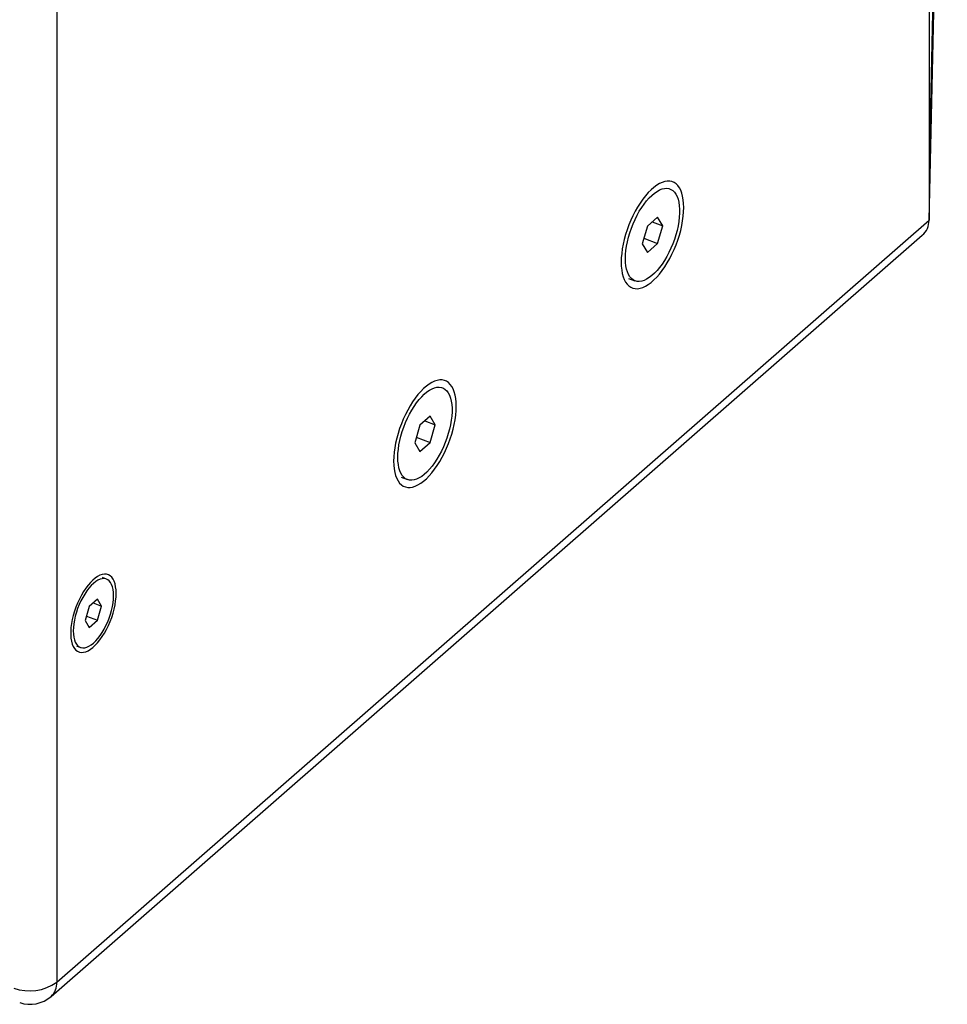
# Model space of a CAD drawing. Header units: millimetres. Extents: x 26293 to 29282, y 1612 to 3704.
# Tile 18 of 54: x 28861 to 29036, y 2437 to 2623. Entities that reach past the tile are written whole.
import ezdxf

# ---------------------------------------------------------------- set-up
doc = ezdxf.new("R2010")
doc.units = ezdxf.units.MM
doc.layers.add('1', color=7, linetype='Continuous')

msp = doc.modelspace()

# ---------------------------------------------------------------- linework, layer by layer
at = {"layer": '1'}
for p, q in [((29032.81, 3309.142), (29032.81, 2594.832)), ((28868.43, 3165.584), (28868.43, 2451.274)), ((29036.247, 2746.598), (29032.81, 2594.832)), ((29032.809, 2584.82), (29036.246, 2736.585)), ((29032.81, 2584.911), (29036.247, 2736.677)), ((29032.81, 2594.832), (29032.81, 2584.911)), ((28868.43, 2441.353), (29032.81, 2584.911)), ((28979.719, 2583.784), (28978.752, 2580.459)), ((28981.653, 2585.473), (28979.719, 2583.784)), ((28980.643, 2584.592), (28982.62, 2583.838)), ((28982.62, 2583.838), (28981.653, 2585.473)), ((28981.653, 2580.513), (28982.62, 2583.838)), ((28867.359, 2438.711), (29031.531, 2582.088)), ((28978.752, 2580.459), (28979.719, 2578.824)), ((28979.055, 2581.504), (28981.653, 2580.513)), ((28979.719, 2578.824), (28981.653, 2580.513)), ((28976.189, 2573.955), (28977.385, 2573.498)), ((28938.773, 2548.025), (28936.839, 2546.336)), ((28937.764, 2547.144), (28939.74, 2546.39)), ((28939.74, 2546.39), (28938.773, 2548.025)), ((28936.839, 2546.336), (28935.872, 2543.011)), ((28938.773, 2543.065), (28939.74, 2546.39)), ((28935.872, 2543.011), (28936.839, 2541.376)), ((28936.176, 2544.056), (28938.773, 2543.065)), ((28936.839, 2541.376), (28938.773, 2543.065)), ((28933.309, 2536.507), (28934.505, 2536.05)), ((28877.785, 2517.308), (28877.045, 2517.59)), ((28876.103, 2513.532), (28874.555, 2512.18)), ((28876.876, 2512.223), (28876.103, 2513.532)), ((28874.555, 2512.18), (28873.782, 2509.52)), ((28875.295, 2512.826), (28876.876, 2512.223)), ((28876.103, 2509.563), (28876.876, 2512.223)), ((28873.782, 2509.52), (28874.555, 2508.212)), ((28874.025, 2510.356), (28876.103, 2509.563)), ((28874.555, 2508.212), (28876.103, 2509.563)), ((28872.133, 2504.718), (28872.873, 2504.435)), ((28868.43, 2451.274), (28868.43, 2441.353))]:
    msp.add_line(p, q, dxfattribs=at)
at = {"layer": '1', "flags": 128}
for points in [[(28986.582, 2587.298), (28986.558, 2588.059), (28986.487, 2588.774), (28986.369, 2589.435), (28986.206, 2590.037), (28985.998, 2590.576), (28985.747, 2591.046), (28985.456, 2591.446), (28985.126, 2591.77), (28984.76, 2592.017), (28984.362, 2592.185), (28983.934, 2592.271), (28983.48, 2592.276), (28983.003, 2592.2), (28982.508, 2592.043), (28981.998, 2591.806), (28981.477, 2591.491), (28980.95, 2591.101), (28980.421, 2590.639), (28979.894, 2590.109), (28979.374, 2589.514), (28978.864, 2588.86), (28978.368, 2588.153), (28977.892, 2587.396), (28977.438, 2586.598), (28977.01, 2585.764), (28976.611, 2584.9), (28976.246, 2584.015), (28975.916, 2583.114), (28975.624, 2582.206), (28975.374, 2581.297), (28975.166, 2580.395), (28975.002, 2579.507), (28974.884, 2578.641), (28974.813, 2577.803), (28974.79, 2576.999), (28974.813, 2576.237), (28974.884, 2575.523), (28975.002, 2574.862), (28975.166, 2574.26), (28975.374, 2573.721), (28975.624, 2573.25), (28975.916, 2572.851), (28976.246, 2572.527), (28976.611, 2572.28), (28977.01, 2572.112), (28977.438, 2572.026), (28977.892, 2572.02), (28978.368, 2572.097), (28978.864, 2572.254), (28979.374, 2572.491), (28979.894, 2572.806), (28980.421, 2573.196), (28980.95, 2573.658), (28981.477, 2574.188), (28981.998, 2574.783), (28982.508, 2575.436), (28983.003, 2576.144), (28983.48, 2576.9), (28983.934, 2577.699), (28984.362, 2578.533), (28984.76, 2579.396), (28985.126, 2580.282), (28985.456, 2581.182), (28985.747, 2582.091), (28985.998, 2583), (28986.206, 2583.902), (28986.369, 2584.789), (28986.487, 2585.656), (28986.558, 2586.494), (28986.582, 2587.298)], [(28975.58, 2577.69), (28975.604, 2578.44), (28975.675, 2579.225), (28975.794, 2580.038), (28975.957, 2580.87), (28976.165, 2581.714), (28976.415, 2582.562), (28976.705, 2583.406), (28977.032, 2584.238), (28977.394, 2585.051), (28977.786, 2585.837), (28978.205, 2586.589), (28978.647, 2587.299), (28979.108, 2587.96), (28979.584, 2588.568), (28980.07, 2589.116), (28980.562, 2589.598), (28981.055, 2590.011), (28981.545, 2590.351), (28982.027, 2590.614), (28982.496, 2590.798), (28982.948, 2590.901), (28983.379, 2590.923), (28983.785, 2590.862), (28984.162, 2590.721), (28984.507, 2590.499), (28984.816, 2590.199), (28985.086, 2589.824), (28985.316, 2589.378), (28985.502, 2588.863), (28985.643, 2588.287), (28985.737, 2587.653), (28985.785, 2586.967), (28985.785, 2586.237), (28985.737, 2585.468), (28985.643, 2584.668), (28985.502, 2583.845), (28985.316, 2583.006), (28985.086, 2582.159), (28984.816, 2581.312), (28984.507, 2580.473), (28984.162, 2579.649), (28983.785, 2578.849), (28983.379, 2578.079), (28982.948, 2577.348), (28982.496, 2576.661), (28982.027, 2576.025), (28981.545, 2575.447), (28981.055, 2574.931), (28980.562, 2574.483), (28980.07, 2574.106), (28979.584, 2573.805), (28979.108, 2573.581), (28978.647, 2573.437), (28978.205, 2573.375), (28977.786, 2573.394), (28977.394, 2573.495), (28977.032, 2573.677), (28976.705, 2573.938), (28976.415, 2574.276), (28976.165, 2574.687), (28975.957, 2575.168), (28975.794, 2575.714), (28975.675, 2576.32), (28975.604, 2576.981), (28975.58, 2577.69)], [(28943.702, 2549.85), (28943.678, 2550.611), (28943.607, 2551.326), (28943.49, 2551.987), (28943.326, 2552.589), (28943.118, 2553.128), (28942.868, 2553.598), (28942.576, 2553.998), (28942.246, 2554.322), (28941.881, 2554.569), (28941.482, 2554.737), (28941.054, 2554.823), (28940.6, 2554.828), (28940.123, 2554.752), (28939.628, 2554.595), (28939.118, 2554.358), (28938.598, 2554.043), (28938.071, 2553.653), (28937.542, 2553.191), (28937.015, 2552.661), (28936.494, 2552.066), (28935.984, 2551.412), (28935.489, 2550.705), (28935.012, 2549.948), (28934.558, 2549.15), (28934.13, 2548.316), (28933.732, 2547.452), (28933.366, 2546.567), (28933.036, 2545.666), (28932.745, 2544.758), (28932.494, 2543.849), (28932.286, 2542.947), (28932.123, 2542.059), (28932.005, 2541.193), (28931.934, 2540.355), (28931.91, 2539.551), (28931.934, 2538.789), (28932.005, 2538.075), (28932.123, 2537.414), (28932.286, 2536.812), (28932.494, 2536.273), (28932.745, 2535.802), (28933.036, 2535.403), (28933.366, 2535.079), (28933.732, 2534.832), (28934.13, 2534.664), (28934.558, 2534.578), (28935.012, 2534.572), (28935.489, 2534.649), (28935.984, 2534.806), (28936.494, 2535.043), (28937.015, 2535.358), (28937.542, 2535.748), (28938.071, 2536.21), (28938.598, 2536.74), (28939.118, 2537.335), (28939.628, 2537.988), (28940.123, 2538.696), (28940.6, 2539.452), (28941.054, 2540.251), (28941.482, 2541.085), (28941.881, 2541.948), (28942.246, 2542.834), (28942.576, 2543.734), (28942.868, 2544.643), (28943.118, 2545.552), (28943.326, 2546.454), (28943.49, 2547.341), (28943.607, 2548.208), (28943.678, 2549.046), (28943.702, 2549.85)], [(28932.701, 2540.242), (28932.725, 2540.992), (28932.796, 2541.777), (28932.914, 2542.59), (28933.078, 2543.422), (28933.286, 2544.266), (28933.536, 2545.114), (28933.826, 2545.958), (28934.153, 2546.79), (28934.514, 2547.603), (28934.906, 2548.389), (28935.325, 2549.141), (28935.767, 2549.851), (28936.229, 2550.512), (28936.705, 2551.12), (28937.191, 2551.668), (28937.683, 2552.15), (28938.176, 2552.563), (28938.666, 2552.903), (28939.147, 2553.166), (28939.617, 2553.35), (28940.069, 2553.453), (28940.5, 2553.475), (28940.906, 2553.414), (28941.283, 2553.273), (28941.628, 2553.051), (28941.937, 2552.751), (28942.207, 2552.376), (28942.436, 2551.93), (28942.622, 2551.415), (28942.763, 2550.839), (28942.858, 2550.205), (28942.906, 2549.519), (28942.906, 2548.789), (28942.858, 2548.02), (28942.763, 2547.22), (28942.622, 2546.397), (28942.436, 2545.558), (28942.207, 2544.711), (28941.937, 2543.864), (28941.628, 2543.025), (28941.283, 2542.201), (28940.906, 2541.401), (28940.5, 2540.631), (28940.069, 2539.9), (28939.617, 2539.213), (28939.147, 2538.577), (28938.666, 2537.999), (28938.176, 2537.483), (28937.683, 2537.035), (28937.191, 2536.658), (28936.705, 2536.357), (28936.229, 2536.133), (28935.767, 2535.989), (28935.325, 2535.927), (28934.906, 2535.946), (28934.514, 2536.047), (28934.153, 2536.229), (28933.826, 2536.49), (28933.536, 2536.828), (28933.286, 2537.239), (28933.078, 2537.72), (28932.914, 2538.266), (28932.796, 2538.872), (28932.725, 2539.533), (28932.701, 2540.242)], [(28879.617, 2514.617), (28879.593, 2515.27), (28879.52, 2515.874), (28879.4, 2516.421), (28879.234, 2516.906), (28879.023, 2517.321), (28878.771, 2517.664), (28878.48, 2517.93), (28878.153, 2518.116), (28877.794, 2518.22), (28877.407, 2518.24), (28876.996, 2518.178), (28876.567, 2518.032), (28876.123, 2517.805), (28875.671, 2517.5), (28875.215, 2517.119), (28874.76, 2516.668), (28874.311, 2516.151), (28873.874, 2515.574), (28873.454, 2514.944), (28873.054, 2514.268), (28872.681, 2513.553), (28872.337, 2512.808), (28872.028, 2512.041), (28871.756, 2511.261), (28871.524, 2510.476), (28871.335, 2509.696), (28871.192, 2508.929), (28871.096, 2508.185), (28871.047, 2507.47), (28871.047, 2506.794), (28871.096, 2506.165), (28871.192, 2505.588), (28871.335, 2505.072), (28871.524, 2504.621), (28871.756, 2504.241), (28872.028, 2503.936), (28872.337, 2503.71), (28872.681, 2503.565), (28873.054, 2503.503), (28873.454, 2503.524), (28873.874, 2503.628), (28874.311, 2503.815), (28874.76, 2504.081), (28875.215, 2504.425), (28875.671, 2504.841), (28876.123, 2505.326), (28876.567, 2505.874), (28876.996, 2506.478), (28877.407, 2507.132), (28877.794, 2507.828), (28878.153, 2508.559), (28878.48, 2509.316), (28878.771, 2510.091), (28879.023, 2510.875), (28879.234, 2511.658), (28879.4, 2512.433), (28879.52, 2513.19), (28879.593, 2513.92), (28879.617, 2514.617)], [(28871.53, 2507.554), (28871.554, 2506.945), (28871.625, 2506.386), (28871.743, 2505.882), (28871.906, 2505.442), (28872.112, 2505.07), (28872.359, 2504.771), (28872.643, 2504.548), (28872.96, 2504.405), (28873.308, 2504.344), (28873.681, 2504.364), (28874.074, 2504.466), (28874.484, 2504.649), (28874.904, 2504.91), (28875.329, 2505.247), (28875.754, 2505.653), (28876.174, 2506.126), (28876.584, 2506.658), (28876.977, 2507.243), (28877.35, 2507.874), (28877.697, 2508.542), (28878.015, 2509.24), (28878.299, 2509.958), (28878.545, 2510.688), (28878.752, 2511.42), (28878.915, 2512.145), (28879.032, 2512.854), (28879.104, 2513.539), (28879.128, 2514.189), (28879.104, 2514.798), (28879.032, 2515.358), (28878.915, 2515.861), (28878.752, 2516.301), (28878.545, 2516.674), (28878.299, 2516.973), (28878.015, 2517.195), (28877.697, 2517.338), (28877.35, 2517.4), (28876.977, 2517.379), (28876.584, 2517.277), (28876.174, 2517.094), (28875.754, 2516.833), (28875.329, 2516.497), (28874.904, 2516.09), (28874.484, 2515.618), (28874.074, 2515.085), (28873.681, 2514.5), (28873.308, 2513.87), (28872.96, 2513.201), (28872.643, 2512.503), (28872.359, 2511.785), (28872.112, 2511.055), (28871.906, 2510.323), (28871.743, 2509.598), (28871.625, 2508.889), (28871.554, 2508.205), (28871.53, 2507.554)]]:
    msp.add_lwpolyline(points, dxfattribs=at)
at = {"layer": '1'}
for centre, radius, start, end in [((28863.304, 2448.686), 8.947, 250.47259, 304.95498), ((28865.032, 2441.193), 3.402, 313.14695, 2.68778), ((28863.363, 2443.287), 6.075, 251.47993, 311.13178)]:
    msp.add_arc(centre, radius, start, end, dxfattribs=at)
msp.add_ellipse((29026.759, 2585.986), major_axis=(5.704, -2.67), ratio=0.7568161, start_param=5.9612241, end_param=6.6236323, dxfattribs=at)

doc.saveas('drawing.dxf')
